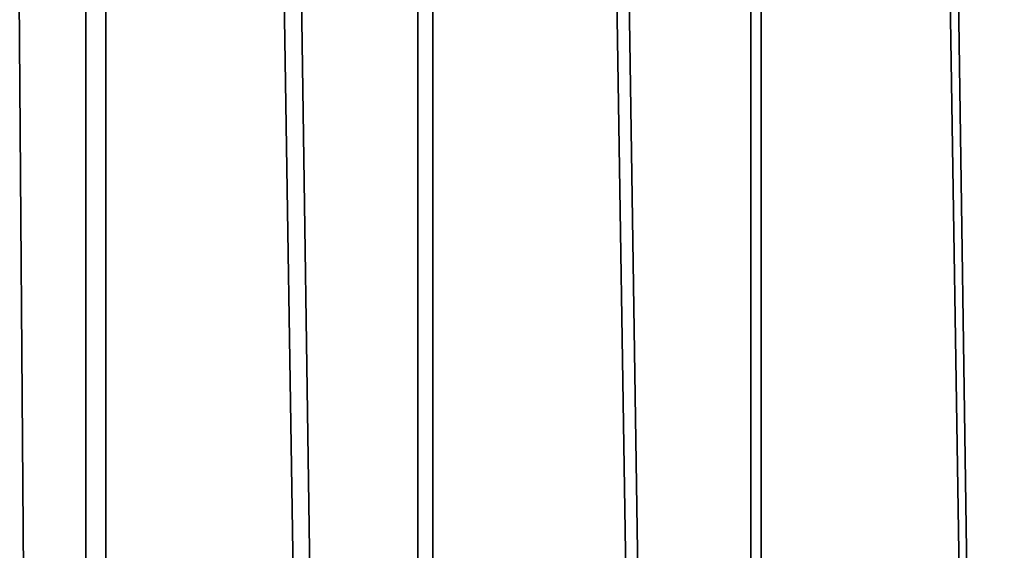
# Model space of a CAD drawing. Header units: millimetres. Extents: x -400 to 400, y -400 to 400.
# Tile 6 of 95: x -63 to -27, y -99 to -79. Entities that reach past the tile are written whole.
import ezdxf

# ---------------------------------------------------------------- set-up
doc = ezdxf.new("R2010")
doc.units = ezdxf.units.MM
doc.header["$LTSCALE"] = 52.148148
doc.layers.add('1', color=7, linetype='CONTINUOUS')
doc.layers.add('2', color=7, linetype='CONTINUOUS')

msp = doc.modelspace()

# ---------------------------------------------------------------- linework, layer by layer
at = {"layer": '1', "color": 253, "linetype": 'Continuous', "true_color": 0x9ca8ab}
for points in [[(-36.605, 398.321, -0.671), (-24.522, -399.245, -0.3), (-24.413, 399.255, -0.298), (-36.605, 398.321, -0.671)], [(-48.79, 397.014, -1.192), (-36.736, -398.307, -0.675), (-36.605, 398.321, -0.671), (-48.79, 397.014, -1.192)], [(-36.736, -398.307, -0.675), (-24.522, -399.245, -0.3), (-36.605, 398.321, -0.671), (-36.736, -398.307, -0.675)], [(-60.953, 395.331, -1.86), (-48.925, -396.995, -1.197), (-48.79, 397.014, -1.192), (-60.953, 395.331, -1.86)], [(-48.925, -396.995, -1.197), (-36.736, -398.307, -0.675), (-48.79, 397.014, -1.192), (-48.925, -396.995, -1.197)], [(-67.019, 394.347, -2.249), (-61.08, -395.309, -1.866), (-60.953, 395.331, -1.86), (-67.019, 394.347, -2.249)], [(-61.08, -395.309, -1.866), (-48.925, -396.995, -1.197), (-60.953, 395.331, -1.86), (-61.08, -395.309, -1.866)], [(-73.072, 393.269, -2.674), (-61.08, -395.309, -1.866), (-67.019, 394.347, -2.249), (-73.072, 393.269, -2.674)], [(-73.182, -393.248, -2.68), (-61.08, -395.309, -1.866), (-73.072, 393.269, -2.674), (-73.182, -393.248, -2.68)]]:
    msp.add_3dface(points, dxfattribs=at)
at = {"layer": '2', "color": 253, "linetype": 'Continuous', "true_color": 0x9ca8ab}
for points in [[(-36.192, 398.355, -2.157), (-24.155, 399.269, -1.793), (-24.304, -399.26, -1.796), (-36.192, 398.355, -2.157)], [(-48.206, 397.074, -2.665), (-36.192, 398.355, -2.157), (-36.378, -398.342, -2.162), (-48.206, 397.074, -2.665)], [(-36.378, -398.342, -2.162), (-36.192, 398.355, -2.157), (-24.304, -399.26, -1.796), (-36.378, -398.342, -2.162)], [(-60.18, 395.429, -3.316), (-48.206, 397.074, -2.665), (-48.401, -397.057, -2.673), (-60.18, 395.429, -3.316)], [(-48.401, -397.057, -2.673), (-48.206, 397.074, -2.665), (-36.378, -398.342, -2.162), (-48.401, -397.057, -2.673)], [(-72.084, 393.428, -4.106), (-60.18, 395.429, -3.316), (-60.373, -395.406, -3.326), (-72.084, 393.428, -4.106)], [(-60.373, -395.406, -3.326), (-60.18, 395.429, -3.316), (-48.401, -397.057, -2.673), (-60.373, -395.406, -3.326)], [(-72.296, -393.393, -4.12), (-72.084, 393.428, -4.106), (-60.373, -395.406, -3.326), (-72.296, -393.393, -4.12)]]:
    msp.add_3dface(points, dxfattribs=at)

doc.saveas('drawing.dxf')
